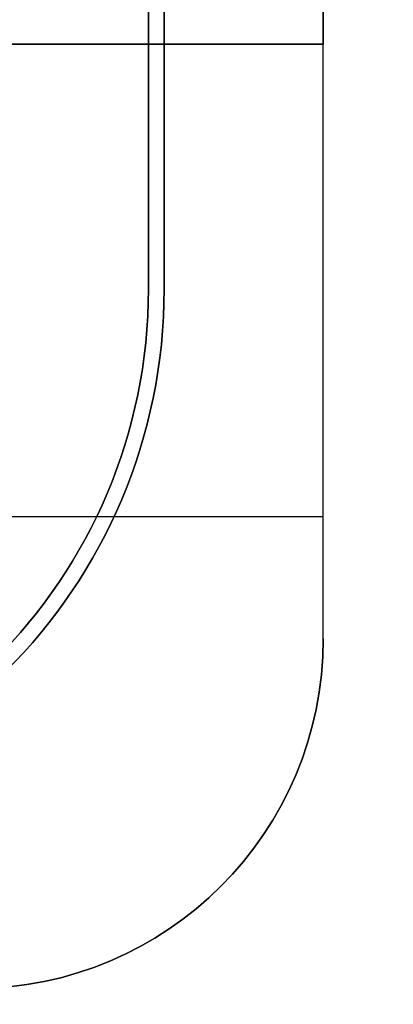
# Model space of a CAD drawing. Header units: millimetres. Extents: x -171 to 4, y -171 to 4.
# Tile 158 of 163: x -21 to -11, y -154 to -126. Entities that reach past the tile are written whole.
import ezdxf

# ---------------------------------------------------------------- set-up
doc = ezdxf.new("R2010")
doc.units = ezdxf.units.MM
doc.layers.add('Layer 01', color=18, linetype='Continuous', true_color=0x000000)

# ---------------------------------------------------------------- blocks, each defined once
blk = doc.blocks.new('Base Ring')
at = {"layer": 'Layer 01', "color": 33, "true_color": 0xbb9c7a}
blk.add_line((65.5, 50.5, -63), (65.5, -50.5, -63), dxfattribs=at)
blk.add_arc((50.5, -50.5, -68), 15, 270, 0, dxfattribs=at)
at = {"layer": 'Layer 01', "color": 33, "true_color": 0xbb9c7a, "extrusion": (0, 0, -1)}
for centre in [(-50.5, -50.5, 58), (-50.5, -50.5, 63)]:
    blk.add_arc(centre, 15, 180, 270, dxfattribs=at)
at = {"layer": 'Layer 01', "color": 33, "true_color": 0xbb9c7a}
for points in [[(65.5, 50.5, -58), (65.5, 0, -58), (65.5, -50.5, -58)], [(65.5, -50.5, -68), (65.5, 0, -68), (65.5, 50.5, -68)], [(65.5, -50.5, -68), (65.5, -50.5, -63), (65.5, -50.5, -58)]]:
    blk.add_open_spline(points, degree=2, dxfattribs=at)
blk = doc.blocks.new('Bottom')
at = {"layer": 'Layer 01', "color": 33, "true_color": 0xbb9c7a}
for p, q in [((70.5, 60.5, -45), (70.5, -43.5, -45)), ((65.95, -50.5, -59), (65.95, 50.5, -59)), ((70.5, -43.5, -47.5), (53.5, -43.5, -47.5)), ((62, -43.5, -50), (62, -43.5, -45)), ((58.874, -57, -45), (70.5, -57, -45)), ((67.571, -67.571, -45), (67.571, -67.571, -40))]:
    blk.add_line(p, q, dxfattribs=at)
at = {"layer": 'Layer 01', "color": 33, "true_color": 0xbb9c7a, "extrusion": (0, 0, -1)}
for centre, radius in [((-50.5, -50.5, 60), 15.45), ((-50.5, -50.5, 58), 15.45), ((-60.5, -60.5, 40), 10)]:
    blk.add_arc(centre, radius, 180, 270, dxfattribs=at)
at = {"layer": 'Layer 01', "color": 33, "true_color": 0xbb9c7a}
for centre, radius in [((50.5, -50.5, -59), 15.45), ((60.5, -60.5, -45), 10), ((60.5, -60.5, -42.5), 10), ((65.5, -65.5, -40), 10), ((65.5, -65.5, -50), 10), ((65.5, -65.5, -45), 10)]:
    blk.add_arc(centre, radius, 270, 0, dxfattribs=at)
for points in [[(70.5, -60.5, -40), (70.5, 0, -40), (70.5, 60.5, -40)], [(70.5, 60.5, -50), (70.5, 8.5, -50), (70.5, -43.5, -50)], [(65.95, 50.5, -60), (65.95, 0, -60), (65.95, -50.5, -60)], [(65.95, 50.5, -58), (65.95, 0, -58), (65.95, -50.5, -58)], [(70.5, -43.5, -45), (62, -43.5, -45), (53.5, -43.5, -45)], [(70.5, -43.5, -50), (62, -43.5, -50), (53.5, -43.5, -50)], [(70.5, -60.5, -45), (70.5, -52, -45), (70.5, -43.5, -45)], [(70.5, -43.5, -45), (70.5, -43.5, -47.5), (70.5, -43.5, -50)], [(65.95, -50.5, -58), (65.95, -50.5, -59), (65.95, -50.5, -60)], [(70.5, -60.5, -45), (70.5, -60.5, -42.5), (70.5, -60.5, -40)]]:
    blk.add_open_spline(points, degree=2, dxfattribs=at)
blk = doc.blocks.new('Middle')
at = {"layer": 'Layer 01', "color": 7, "true_color": 0xf6f6f3, "extrusion": (0, 0, -1)}
for centre in [(-65.65, -65.65, 7), (-65.65, -65.65, 28.5)]:
    blk.add_arc(centre, 10, 180, 270, dxfattribs=at)
at = {"layer": 'Layer 01', "color": 7, "true_color": 0xf6f6f3}
blk.add_arc((65.65, -65.65, -50), 10, 270, 0, dxfattribs=at)
blk = doc.blocks.new('Top')
at = {"layer": 'Layer 01', "color": 33, "true_color": 0xbb9c7a}
for p, q in [((70.5, -43.5, -12), (70.5, 60.5, -12)), ((53.5, -43.5, -12), (70.5, -43.5, -12)), ((62, -43.5, -7), (62, -43.5, -17))]:
    blk.add_line(p, q, dxfattribs=at)
blk.add_arc((65.5, -65.5, -17), 10, 270, 0, dxfattribs=at)
at = {"layer": 'Layer 01', "color": 33, "true_color": 0xbb9c7a, "extrusion": (0, 0, -1)}
for centre in [(-65.5, -65.5, 7), (-65.5, -65.5, 12)]:
    blk.add_arc(centre, 10, 180, 270, dxfattribs=at)
at = {"layer": 'Layer 01', "color": 33, "true_color": 0xbb9c7a}
for points in [[(70.5, 60.5, -17), (70.5, 8.5, -17), (70.5, -43.5, -17)], [(70.5, -43.5, -7), (70.5, 8.5, -7), (70.5, 60.5, -7)], [(70.5, -43.5, -17), (62, -43.5, -17), (53.5, -43.5, -17)], [(53.5, -43.5, -7), (62, -43.5, -7), (70.5, -43.5, -7)], [(70.5, -43.5, -7), (70.5, -43.5, -12), (70.5, -43.5, -17)]]:
    blk.add_open_spline(points, degree=2, dxfattribs=at)

msp = doc.modelspace()

# ---------------------------------------------------------------- linework, layer by layer
at = {"layer": 'Layer 01'}
for p, q in [((-12.607, -22.607, 12), (-12.607, -126.607, 12)), ((-12.607, -126.607, 45), (-12.607, -22.607, 45)), ((-12.607, -126.607, 9.5), (-29.607, -126.607, 9.5)), ((-29.607, -126.607, 45), (-12.607, -126.607, 45)), ((-21.107, -126.607, 7), (-21.107, -126.607, 12)), ((-21.107, -126.607, 50), (-21.107, -126.607, 40)), ((-24.232, -140.107, 12), (-12.607, -140.107, 12)), ((-15.536, -150.678, 12), (-15.536, -150.678, 17))]:
    msp.add_line(p, q, dxfattribs=at)
for centre in [(-22.607, -143.607, 12), (-22.607, -143.607, 14.5), (-17.607, -148.607, 17), (-17.607, -148.607, 7), (-17.607, -148.607, 40), (-17.607, -148.607, 12), (-17.457, -148.757, 7)]:
    msp.add_arc(centre, 10, 270, 0, dxfattribs=at)
at = {"layer": 'Layer 01', "extrusion": (0, 0, -1)}
for centre in [(22.607, -143.607, -17), (17.607, -148.607, -50), (17.607, -148.607, -45), (17.457, -148.757, -50), (17.457, -148.757, -28.5)]:
    msp.add_arc(centre, 10, 180, 270, dxfattribs=at)
at = {"layer": 'Layer 01'}
for points in [[(-12.607, -143.607, 17), (-12.607, -83.107, 17), (-12.607, -22.607, 17)], [(-12.607, -22.607, 7), (-12.607, -74.607, 7), (-12.607, -126.607, 7)], [(-12.607, -22.607, 40), (-12.607, -74.607, 40), (-12.607, -126.607, 40)], [(-12.607, -126.607, 50), (-12.607, -74.607, 50), (-12.607, -22.607, 50)], [(-12.607, -126.607, 12), (-21.107, -126.607, 12), (-29.607, -126.607, 12)], [(-12.607, -126.607, 7), (-21.107, -126.607, 7), (-29.607, -126.607, 7)], [(-12.607, -126.607, 40), (-21.107, -126.607, 40), (-29.607, -126.607, 40)], [(-29.607, -126.607, 50), (-21.107, -126.607, 50), (-12.607, -126.607, 50)], [(-12.607, -143.607, 12), (-12.607, -135.107, 12), (-12.607, -126.607, 12)], [(-12.607, -126.607, 12), (-12.607, -126.607, 9.5), (-12.607, -126.607, 7)], [(-12.607, -126.607, 50), (-12.607, -126.607, 45), (-12.607, -126.607, 40)], [(-12.607, -143.607, 12), (-12.607, -143.607, 14.5), (-12.607, -143.607, 17)]]:
    msp.add_open_spline(points, degree=2, dxfattribs=at)

# ---------------------------------------------------------------- block references
for name in ['Bottom', 'Middle', 'Top', 'Base Ring']:
    msp.add_blockref(name, (-83.107, -83.107, 57), dxfattribs=at)

doc.saveas('drawing.dxf')
